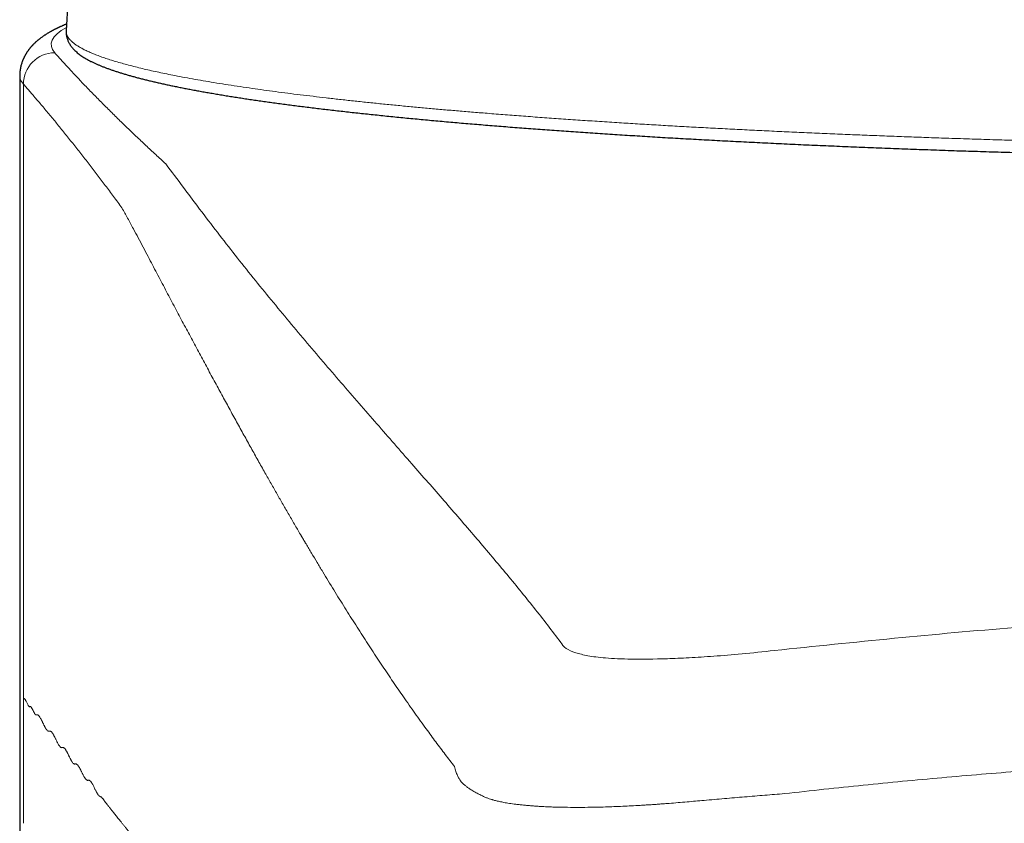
# Model space of a CAD drawing. Header units: millimetres. Extents: x 8 to 532, y 12 to 403.
# Tile 21 of 45: x 256 to 272, y 353 to 366. Entities that reach past the tile are written whole.
import ezdxf

# ---------------------------------------------------------------- set-up
doc = ezdxf.new("R2010")
doc.units = ezdxf.units.MM

msp = doc.modelspace()

# ---------------------------------------------------------------- linework, layer by layer
at = {"color": 7, "linetype": 'Continuous', "lineweight": 30}
for p, q in [((257.233, 365.916), (257.233, 365.916)), ((256.493, 365.201), (256.493, 267.059)), ((256.499, 365.2), (256.499, 365.201))]:
    msp.add_line(p, q, dxfattribs=at)
at = {"color": 8, "linetype": 'Continuous', "lineweight": 0}
for p in [(256.553, 365.065), (256.553, 353.297)]:
    msp.add_line(p, (256.553, 355.283), dxfattribs=at)
at = {"color": 7, "linetype": 'Continuous', "lineweight": 30}
msp.add_arc((280, 364.687), 22.8, 173.1439, 176.9088, dxfattribs=at)
at = {"color": 8, "linetype": 'Continuous', "lineweight": 0}
msp.add_arc((257.055, 365.064), 0.502, 90.3682, 179.9477, dxfattribs=at)
msp.add_ellipse((280, 365.699), major_axis=(23.007, 0), ratio=0.080972, start_param=2.996115, end_param=3.213189, dxfattribs=at)
at = {"color": 7, "linetype": 'Continuous', "lineweight": 30}
for points, knots in [([(257.24, 366.024), (257.237, 366.023), (257.229, 366.02), (257.218, 366.015), (257.208, 366.011), (257.198, 366.007), (257.188, 366.003), (257.179, 365.999), (257.167, 365.993), (257.152, 365.987), (257.139, 365.981), (257.129, 365.976), (257.122, 365.973), (257.115, 365.97), (257.107, 365.966), (257.098, 365.961), (257.089, 365.957), (257.081, 365.953), (257.073, 365.949), (257.065, 365.945), (257.055, 365.94), (257.044, 365.935), (257.034, 365.93), (257.025, 365.925), (257.016, 365.92), (257.006, 365.915), (256.997, 365.909), (256.986, 365.903), (256.973, 365.896), (256.96, 365.889), (256.946, 365.88), (256.932, 365.872), (256.918, 365.863), (256.904, 365.854), (256.887, 365.843), (256.869, 365.831), (256.849, 365.817), (256.83, 365.803), (256.814, 365.791), (256.802, 365.782), (256.792, 365.773), (256.781, 365.765), (256.77, 365.755), (256.758, 365.745), (256.747, 365.735), (256.737, 365.726), (256.728, 365.717), (256.719, 365.708), (256.71, 365.7), (256.703, 365.692), (256.696, 365.685), (256.69, 365.678), (256.684, 365.672), (256.678, 365.666), (256.672, 365.658), (256.664, 365.649), (256.656, 365.64), (256.649, 365.63), (256.642, 365.622), (256.637, 365.616), (256.633, 365.61), (256.63, 365.606), (256.627, 365.601), (256.623, 365.597), (256.62, 365.592), (256.616, 365.586), (256.611, 365.579), (256.606, 365.571), (256.601, 365.563), (256.596, 365.556), (256.592, 365.549), (256.589, 365.544), (256.586, 365.539), (256.583, 365.534), (256.58, 365.527), (256.576, 365.52), (256.572, 365.512), (256.568, 365.505), (256.564, 365.498), (256.561, 365.493), (256.559, 365.487), (256.556, 365.481), (256.553, 365.474), (256.549, 365.465), (256.544, 365.455), (256.539, 365.442), (256.534, 365.428), (256.529, 365.413), (256.524, 365.398), (256.519, 365.383), (256.515, 365.368), (256.512, 365.357), (256.51, 365.348), (256.509, 365.342), (256.507, 365.336), (256.506, 365.33), (256.505, 365.325), (256.504, 365.319), (256.503, 365.313), (256.502, 365.305), (256.5, 365.295), (256.498, 365.284), (256.497, 365.271), (256.495, 365.255), (256.494, 365.238), (256.493, 365.22), (256.493, 365.207), (256.493, 365.2)], [0, 0, 0, 0, 0.009634, 0.0211, 0.03125, 0.040374, 0.049546, 0.058867, 0.068337, 0.085362, 0.102239, 0.108707, 0.115178, 0.122524, 0.130957, 0.140636, 0.150158, 0.158794, 0.166542, 0.173404, 0.185769, 0.198031, 0.20698, 0.216916, 0.227732, 0.237816, 0.246773, 0.25951, 0.273423, 0.288345, 0.303714, 0.319486, 0.335606, 0.352017, 0.368433, 0.393134, 0.416573, 0.438848, 0.46023, 0.472013, 0.484122, 0.497099, 0.511144, 0.525586, 0.540184, 0.551684, 0.563189, 0.574667, 0.585394, 0.595066, 0.603897, 0.611159, 0.61815, 0.625638, 0.634233, 0.643935, 0.654829, 0.666841, 0.674442, 0.680947, 0.686357, 0.6907, 0.694945, 0.699572, 0.70458, 0.709969, 0.716431, 0.723747, 0.731756, 0.73896, 0.744993, 0.749854, 0.753617, 0.758069, 0.763449, 0.769759, 0.776836, 0.78324, 0.788628, 0.793202, 0.797727, 0.802276, 0.80827, 0.814742, 0.822417, 0.832328, 0.843338, 0.854546, 0.865916, 0.87707, 0.887322, 0.896658, 0.901013, 0.905227, 0.9093, 0.913233, 0.917026, 0.920678, 0.924948, 0.930007, 0.936304, 0.943838, 0.952608, 0.962611, 0.973845, 0.986309, 1, 1, 1, 1]), ([(257.233, 365.916), (257.232, 365.912), (257.232, 365.899), (257.232, 365.878), (257.234, 365.853), (257.238, 365.829), (257.244, 365.805), (257.252, 365.781), (257.261, 365.757), (257.271, 365.734), (257.283, 365.712), (257.297, 365.689), (257.313, 365.667), (257.331, 365.645), (257.35, 365.623), (257.372, 365.601), (257.396, 365.579), (257.423, 365.556), (257.451, 365.534), (257.483, 365.513), (257.516, 365.491), (257.551, 365.47), (257.588, 365.45), (257.627, 365.43), (257.667, 365.41), (257.708, 365.391), (257.751, 365.372), (257.795, 365.354), (257.841, 365.336), (257.889, 365.318), (257.938, 365.3), (257.988, 365.283), (258.04, 365.266), (258.093, 365.249), (258.148, 365.232), (258.205, 365.215), (258.263, 365.198), (258.323, 365.182), (258.384, 365.166), (258.447, 365.149), (258.511, 365.133), (258.577, 365.117), (258.645, 365.101), (258.714, 365.085), (258.785, 365.07), (258.857, 365.054), (258.931, 365.038), (259.007, 365.023), (259.084, 365.007), (259.163, 364.992), (259.243, 364.977), (259.325, 364.962), (259.409, 364.947), (259.494, 364.932), (259.581, 364.917), (259.669, 364.902), (259.759, 364.887), (259.85, 364.872), (259.943, 364.858), (260.038, 364.843), (260.134, 364.828), (260.232, 364.814), (260.331, 364.8), (260.431, 364.785), (260.534, 364.771), (260.637, 364.757), (260.743, 364.743), (260.849, 364.729), (260.958, 364.715), (261.067, 364.702), (261.178, 364.688), (261.291, 364.674), (261.405, 364.661), (261.521, 364.647), (261.638, 364.634), (261.756, 364.621), (261.876, 364.608), (261.997, 364.595), (262.12, 364.582), (262.244, 364.569), (262.369, 364.556), (262.496, 364.543), (262.624, 364.531), (262.754, 364.518), (262.885, 364.506), (263.017, 364.493), (263.151, 364.481), (263.286, 364.469), (263.422, 364.457), (263.56, 364.445), (263.698, 364.433), (263.838, 364.422), (263.98, 364.41), (264.122, 364.399), (264.266, 364.387), (264.411, 364.376), (264.558, 364.365), (264.705, 364.354), (264.854, 364.343), (265.004, 364.332), (265.155, 364.321), (265.307, 364.31), (265.461, 364.3), (265.616, 364.289), (265.771, 364.279), (265.928, 364.269), (266.086, 364.259), (266.245, 364.249), (266.405, 364.239), (266.566, 364.229), (266.729, 364.219), (266.892, 364.21), (267.056, 364.201), (267.222, 364.191), (267.388, 364.182), (267.555, 364.173), (267.724, 364.164), (267.893, 364.155), (268.063, 364.147), (268.234, 364.138), (268.406, 364.13), (268.579, 364.121), (268.753, 364.113), (268.928, 364.105), (269.104, 364.097), (269.28, 364.09), (269.458, 364.082), (269.636, 364.074), (269.815, 364.067), (269.995, 364.06), (270.175, 364.053), (270.357, 364.045), (270.539, 364.039), (270.722, 364.032), (270.906, 364.025), (271.09, 364.019), (271.275, 364.012), (271.461, 364.006), (271.647, 364), (271.834, 363.994), (272.022, 363.988), (272.21, 363.983), (272.399, 363.977), (272.589, 363.972), (272.779, 363.966), (272.97, 363.961), (273.161, 363.956), (273.353, 363.951), (273.545, 363.947), (273.738, 363.942), (273.931, 363.938), (274.125, 363.933), (274.319, 363.929), (274.514, 363.925), (274.709, 363.921), (274.905, 363.918), (275.101, 363.914), (275.297, 363.911), (275.494, 363.907), (275.691, 363.904), (275.888, 363.901), (276.086, 363.898), (276.284, 363.895), (276.482, 363.893), (276.681, 363.89), (276.88, 363.888), (277.079, 363.886), (277.278, 363.884), (277.478, 363.882), (277.678, 363.88), (277.878, 363.879), (278.078, 363.877), (278.278, 363.876), (278.479, 363.875), (278.679, 363.874), (278.88, 363.873), (279.08, 363.872), (279.281, 363.871), (279.482, 363.871), (279.683, 363.871), (279.884, 363.87), (280.085, 363.87), (280.286, 363.871), (280.487, 363.871), (280.688, 363.871), (280.888, 363.872), (281.089, 363.873), (281.29, 363.873), (281.49, 363.874), (281.691, 363.876), (281.891, 363.877), (282.091, 363.878), (282.291, 363.88), (282.491, 363.882), (282.691, 363.883), (282.89, 363.885), (283.089, 363.888), (283.288, 363.89), (283.487, 363.892), (283.685, 363.895), (283.883, 363.898), (284.081, 363.901), (284.279, 363.904), (284.476, 363.907), (284.673, 363.91), (284.869, 363.913), (285.065, 363.917), (285.261, 363.921), (285.456, 363.925), (285.651, 363.929), (285.845, 363.933), (286.039, 363.937), (286.232, 363.941), (286.425, 363.946), (286.618, 363.951), (286.809, 363.956), (287.001, 363.961), (287.192, 363.966), (287.382, 363.971), (287.571, 363.976), (287.76, 363.982), (287.949, 363.987), (288.137, 363.993), (288.324, 363.999), (288.51, 364.005), (288.696, 364.011), (288.881, 364.018), (289.066, 364.024), (289.25, 364.031), (289.433, 364.038), (289.615, 364.044), (289.796, 364.051), (289.977, 364.059), (290.157, 364.066), (290.336, 364.073), (290.515, 364.081), (290.692, 364.088), (290.869, 364.096), (291.045, 364.104), (291.22, 364.112), (291.394, 364.12), (291.567, 364.128), (291.739, 364.137), (291.91, 364.145), (292.081, 364.154), (292.25, 364.163), (292.419, 364.172), (292.586, 364.181), (292.753, 364.19), (292.918, 364.199), (293.083, 364.208), (293.246, 364.218), (293.408, 364.228), (293.57, 364.237), (293.73, 364.247), (293.889, 364.257), (294.047, 364.267), (294.204, 364.277), (294.36, 364.288), (294.515, 364.298), (294.669, 364.309), (294.821, 364.319), (294.972, 364.33), (295.123, 364.341), (295.271, 364.352), (295.419, 364.363), (295.566, 364.374), (295.711, 364.385), (295.855, 364.397), (295.998, 364.408), (296.139, 364.42), (296.28, 364.432), (296.419, 364.443), (296.556, 364.455), (296.693, 364.467), (296.828, 364.479), (296.962, 364.492), (297.094, 364.504), (297.225, 364.516), (297.355, 364.529), (297.484, 364.541), (297.611, 364.554), (297.736, 364.567), (297.861, 364.58), (297.983, 364.593), (298.105, 364.606), (298.225, 364.619), (298.344, 364.632), (298.461, 364.645), (298.577, 364.659), (298.691, 364.672), (298.804, 364.686), (298.915, 364.699), (299.025, 364.713), (299.133, 364.727), (299.24, 364.741), (299.346, 364.755), (299.45, 364.769), (299.552, 364.783), (299.653, 364.797), (299.752, 364.812), (299.85, 364.826), (299.946, 364.841), (300.041, 364.855), (300.134, 364.87), (300.226, 364.884), (300.316, 364.899), (300.404, 364.914), (300.491, 364.929), (300.577, 364.944), (300.66, 364.959), (300.743, 364.974), (300.823, 364.99), (300.902, 365.005), (300.98, 365.02), (301.055, 365.036), (301.13, 365.051), (301.202, 365.067), (301.273, 365.083), (301.343, 365.098), (301.41, 365.114), (301.477, 365.13), (301.541, 365.146), (301.604, 365.162), (301.665, 365.179), (301.725, 365.195), (301.783, 365.212), (301.84, 365.228), (301.895, 365.245), (301.948, 365.262), (302, 365.279), (302.051, 365.296), (302.099, 365.313), (302.147, 365.331), (302.192, 365.349), (302.237, 365.367), (302.28, 365.385), (302.321, 365.404), (302.361, 365.423), (302.399, 365.443), (302.436, 365.463), (302.472, 365.484), (302.506, 365.505), (302.539, 365.527), (302.57, 365.55), (302.598, 365.574), (302.625, 365.598), (302.648, 365.621), (302.669, 365.644), (302.686, 365.666), (302.702, 365.689), (302.717, 365.712), (302.73, 365.737), (302.741, 365.762), (302.751, 365.787), (302.758, 365.812), (302.763, 365.837), (302.767, 365.862), (302.768, 365.887), (302.768, 365.905), (302.768, 365.915), (302.768, 365.916)], [0, 0, 0, 0, 0.000985, 0.002852, 0.004718, 0.00659, 0.008478, 0.010394, 0.012348, 0.014353, 0.016421, 0.018566, 0.020804, 0.023147, 0.025609, 0.028201, 0.030926, 0.03378, 0.036745, 0.039794, 0.042896, 0.046021, 0.049145, 0.052253, 0.05534, 0.058404, 0.061445, 0.064465, 0.067466, 0.07045, 0.073418, 0.076372, 0.079314, 0.082245, 0.085166, 0.088078, 0.090983, 0.093881, 0.096772, 0.099658, 0.102539, 0.105415, 0.108288, 0.111156, 0.114021, 0.116883, 0.119742, 0.122599, 0.125453, 0.128306, 0.131156, 0.134004, 0.136851, 0.139696, 0.142539, 0.145382, 0.148223, 0.151063, 0.153902, 0.15674, 0.159577, 0.162413, 0.165248, 0.168082, 0.170916, 0.173749, 0.176582, 0.179414, 0.182245, 0.185076, 0.187906, 0.190736, 0.193566, 0.196395, 0.199223, 0.202052, 0.20488, 0.207707, 0.210535, 0.213362, 0.216188, 0.219015, 0.221841, 0.224667, 0.227493, 0.230318, 0.233143, 0.235968, 0.238793, 0.241618, 0.244443, 0.247267, 0.250091, 0.252915, 0.255739, 0.258563, 0.261387, 0.26421, 0.267033, 0.269857, 0.27268, 0.275503, 0.278326, 0.281149, 0.283971, 0.286794, 0.289617, 0.292439, 0.295261, 0.298084, 0.300906, 0.303728, 0.30655, 0.309372, 0.312194, 0.315016, 0.317838, 0.32066, 0.323481, 0.326303, 0.329125, 0.331946, 0.334768, 0.337589, 0.340411, 0.343232, 0.346053, 0.348875, 0.351696, 0.354517, 0.357338, 0.360159, 0.362981, 0.365802, 0.368623, 0.371444, 0.374265, 0.377086, 0.379907, 0.382727, 0.385548, 0.388369, 0.39119, 0.394011, 0.396832, 0.399652, 0.402473, 0.405294, 0.408114, 0.410935, 0.413756, 0.416576, 0.419397, 0.422218, 0.425038, 0.427859, 0.430679, 0.4335, 0.43632, 0.439141, 0.441961, 0.444782, 0.447602, 0.450423, 0.453243, 0.456064, 0.458884, 0.461705, 0.464525, 0.467346, 0.470166, 0.472987, 0.475807, 0.478627, 0.481448, 0.484268, 0.487089, 0.489909, 0.492729, 0.49555, 0.49837, 0.501191, 0.504011, 0.506832, 0.509652, 0.512472, 0.515293, 0.518113, 0.520934, 0.523754, 0.526574, 0.529395, 0.532215, 0.535036, 0.537856, 0.540677, 0.543497, 0.546317, 0.549138, 0.551958, 0.554779, 0.557599, 0.56042, 0.56324, 0.566061, 0.568881, 0.571702, 0.574523, 0.577343, 0.580164, 0.582984, 0.585805, 0.588626, 0.591446, 0.594267, 0.597088, 0.599908, 0.602729, 0.60555, 0.60837, 0.611191, 0.614012, 0.616833, 0.619654, 0.622475, 0.625296, 0.628116, 0.630937, 0.633758, 0.636579, 0.6394, 0.642222, 0.645043, 0.647864, 0.650685, 0.653506, 0.656328, 0.659149, 0.66197, 0.664792, 0.667613, 0.670434, 0.673256, 0.676078, 0.678899, 0.681721, 0.684543, 0.687364, 0.690186, 0.693008, 0.69583, 0.698652, 0.701474, 0.704296, 0.707119, 0.709941, 0.712763, 0.715586, 0.718409, 0.721231, 0.724054, 0.726877, 0.7297, 0.732523, 0.735346, 0.738169, 0.740993, 0.743816, 0.74664, 0.749464, 0.752288, 0.755112, 0.757936, 0.76076, 0.763585, 0.76641, 0.769235, 0.77206, 0.774885, 0.777711, 0.780536, 0.783362, 0.786189, 0.789015, 0.791842, 0.794669, 0.797496, 0.800324, 0.803152, 0.80598, 0.808809, 0.811638, 0.814467, 0.817297, 0.820128, 0.822958, 0.82579, 0.828622, 0.831454, 0.834287, 0.837121, 0.839956, 0.842791, 0.845627, 0.848464, 0.851302, 0.854141, 0.856981, 0.859822, 0.862664, 0.865508, 0.868353, 0.871199, 0.874048, 0.876898, 0.87975, 0.882604, 0.88546, 0.888319, 0.891181, 0.894046, 0.896914, 0.899786, 0.902662, 0.905542, 0.908428, 0.911318, 0.914215, 0.917119, 0.92003, 0.92295, 0.925879, 0.928819, 0.93177, 0.934736, 0.937716, 0.940713, 0.943729, 0.946765, 0.949823, 0.952904, 0.956007, 0.959128, 0.962259, 0.965374, 0.968445, 0.971437, 0.974313, 0.976764, 0.979094, 0.981313, 0.983665, 0.985905, 0.988046, 0.990105, 0.992099, 0.994043, 0.99595, 0.997832, 0.999701, 1, 1, 1, 1])]:
    msp.add_open_spline(points, degree=3, knots=knots, dxfattribs=at)
at = {"color": 8, "linetype": 'Continuous', "lineweight": 0}
for points, knots in [([(257.233, 365.916), (257.233, 365.914), (257.231, 365.9), (257.235, 365.876), (257.245, 365.843), (257.263, 365.811), (257.287, 365.779), (257.319, 365.746), (257.358, 365.714), (257.402, 365.683), (257.452, 365.652), (257.506, 365.623), (257.565, 365.594), (257.631, 365.564), (257.702, 365.535), (257.78, 365.506), (257.863, 365.477), (257.951, 365.448), (258.046, 365.42), (258.146, 365.391), (258.252, 365.363), (258.361, 365.335), (258.474, 365.308), (258.589, 365.281), (258.709, 365.255), (258.834, 365.229), (258.971, 365.201), (259.121, 365.173), (259.284, 365.143), (259.453, 365.114), (259.629, 365.085), (259.811, 365.056), (259.999, 365.027), (260.188, 365), (260.378, 364.973), (260.566, 364.948), (260.76, 364.922), (260.959, 364.897), (261.163, 364.873), (261.372, 364.848), (261.585, 364.824), (261.804, 364.8), (262.027, 364.776), (262.254, 364.753), (262.487, 364.73), (262.719, 364.708), (262.951, 364.686), (263.183, 364.665), (263.418, 364.645), (263.657, 364.625), (263.913, 364.604), (264.186, 364.582), (264.476, 364.56), (264.772, 364.538), (265.072, 364.516), (265.377, 364.495), (265.686, 364.475), (265.991, 364.455), (266.291, 364.436), (266.586, 364.419), (266.884, 364.401), (267.186, 364.384), (267.491, 364.368), (267.8, 364.352), (268.111, 364.336), (268.426, 364.321), (268.744, 364.306), (269.064, 364.291), (269.388, 364.277), (269.708, 364.264), (270.024, 364.251), (270.337, 364.239), (270.651, 364.227), (270.968, 364.216), (271.303, 364.204), (271.658, 364.193), (272.032, 364.181), (272.409, 364.17), (272.787, 364.16), (273.168, 364.15), (273.552, 364.14), (273.926, 364.131), (274.291, 364.124), (274.648, 364.116), (275.005, 364.11), (275.364, 364.103), (275.724, 364.097), (276.085, 364.092), (276.448, 364.087), (276.811, 364.083), (277.175, 364.079), (277.539, 364.075), (277.905, 364.073), (278.264, 364.07), (278.616, 364.068), (278.962, 364.067), (279.308, 364.066), (279.654, 364.065), (279.885, 364.065), (280, 364.065)], [0, 0, 0, 0, 0.002749, 0.013918, 0.025087, 0.036256, 0.047426, 0.058595, 0.069764, 0.080933, 0.091172, 0.10141, 0.111649, 0.121887, 0.132125, 0.142364, 0.152602, 0.162841, 0.173079, 0.183318, 0.193556, 0.203795, 0.213448, 0.223101, 0.232755, 0.242408, 0.252062, 0.263231, 0.2744, 0.285569, 0.296738, 0.307908, 0.319077, 0.330246, 0.340484, 0.350723, 0.360961, 0.3712, 0.381438, 0.391677, 0.401915, 0.412154, 0.422392, 0.432631, 0.442869, 0.453107, 0.462761, 0.472414, 0.482068, 0.491721, 0.501374, 0.512544, 0.523713, 0.534882, 0.546051, 0.55722, 0.56839, 0.579559, 0.589797, 0.600036, 0.610274, 0.620513, 0.630751, 0.640989, 0.651228, 0.661466, 0.671705, 0.681943, 0.692182, 0.70242, 0.712074, 0.721727, 0.73138, 0.741034, 0.750687, 0.761856, 0.773026, 0.784195, 0.795364, 0.806533, 0.817702, 0.828872, 0.83911, 0.849348, 0.859587, 0.869825, 0.880064, 0.890302, 0.900541, 0.910779, 0.921018, 0.931256, 0.941495, 0.951733, 0.961386, 0.97104, 0.980693, 0.990347, 1, 1, 1, 1]), ([(257.051, 365.566), (257.07, 365.545), (257.108, 365.503), (257.165, 365.439), (257.224, 365.374), (257.283, 365.31), (257.344, 365.244), (257.406, 365.178), (257.468, 365.112), (257.533, 365.044), (257.6, 364.975), (257.669, 364.904), (257.74, 364.832), (257.811, 364.76), (257.883, 364.687), (257.957, 364.614), (258.032, 364.54), (258.108, 364.466), (258.185, 364.391), (258.263, 364.316), (258.343, 364.24), (258.422, 364.165), (258.5, 364.091), (258.579, 364.018), (258.658, 363.944), (258.738, 363.87), (258.792, 363.82), (258.819, 363.796)], [0, 0, 0, 0, 0.035762, 0.071805, 0.108128, 0.144732, 0.181616, 0.21878, 0.256225, 0.29395, 0.333773, 0.373903, 0.414341, 0.455088, 0.496142, 0.537504, 0.579174, 0.621152, 0.663438, 0.706033, 0.748935, 0.792145, 0.833168, 0.874465, 0.916036, 0.957881, 1, 1, 1, 1]), ([(256.553, 365.065), (256.529, 365.094), (256.494, 365.14), (256.498, 365.185), (256.499, 365.2)], [0, 0, 0, 0, 0.6621656, 1, 1, 1, 1]), ([(258.12, 363.097), (258.098, 363.127), (258.054, 363.188), (257.987, 363.277), (257.921, 363.366), (257.856, 363.453), (257.791, 363.539), (257.726, 363.624), (257.662, 363.708), (257.597, 363.792), (257.532, 363.877), (257.466, 363.961), (257.401, 364.044), (257.336, 364.126), (257.272, 364.207), (257.208, 364.287), (257.144, 364.365), (257.081, 364.443), (257.019, 364.519), (256.957, 364.593), (256.895, 364.667), (256.835, 364.738), (256.777, 364.807), (256.72, 364.873), (256.664, 364.938), (256.608, 365.002), (256.571, 365.044), (256.553, 365.065)], [0, 0, 0, 0, 0.042603, 0.084929, 0.126976, 0.168746, 0.210238, 0.251453, 0.292389, 0.333048, 0.375345, 0.417338, 0.459025, 0.500408, 0.541486, 0.582259, 0.622728, 0.662892, 0.702751, 0.742306, 0.781556, 0.820502, 0.856943, 0.893113, 0.929013, 0.964642, 1, 1, 1, 1]), ([(258.817, 363.796), (258.911, 363.672), (259.08, 363.451), (259.248, 363.224), (259.322, 363.124)], [0, 0, 0, 0, 0.5600111, 1, 1, 1, 1]), ([(258.536, 362.323), (258.51, 362.372), (258.458, 362.471), (258.38, 362.618), (258.298, 362.772), (258.211, 362.932), (258.151, 363.042), (258.12, 363.098)], [0, 0, 0, 0, 0.1882138, 0.3757171, 0.5625103, 0.781748, 1, 1, 1, 1]), ([(259.322, 363.124), (259.51, 362.877), (259.886, 362.384), (260.46, 361.673), (261.036, 360.981), (261.611, 360.31), (262.18, 359.656), (262.727, 359.031), (263.251, 358.432), (263.748, 357.857), (264.226, 357.29), (264.684, 356.731), (264.967, 356.362), (265.109, 356.178)], [0, 0, 0, 0, 0.09333, 0.186662, 0.279995, 0.37333, 0.466664, 0.559992, 0.647972, 0.735949, 0.823937, 0.911949, 1, 1, 1, 1]), ([(263.417, 354.199), (263.392, 354.231), (263.342, 354.295), (263.268, 354.392), (263.193, 354.491), (263.117, 354.592), (263.042, 354.694), (262.961, 354.805), (262.875, 354.923), (262.784, 355.05), (262.693, 355.18), (262.604, 355.307), (262.518, 355.431), (262.435, 355.553), (262.352, 355.676), (262.268, 355.801), (262.184, 355.928), (262.099, 356.057), (262.014, 356.188), (261.928, 356.321), (261.842, 356.455), (261.756, 356.592), (261.669, 356.73), (261.581, 356.87), (261.494, 357.012), (261.405, 357.156), (261.317, 357.302), (261.228, 357.449), (261.139, 357.597), (261.078, 357.7), (261.044, 357.758), (261.036, 357.771), (261.029, 357.783), (261.022, 357.795), (261.014, 357.808), (261.008, 357.819), (261.001, 357.83), (260.996, 357.839), (260.991, 357.847), (260.986, 357.856), (260.981, 357.864), (260.977, 357.871), (260.959, 357.902), (260.926, 357.958), (260.878, 358.04), (260.83, 358.123), (260.781, 358.208), (260.732, 358.291), (260.685, 358.374), (260.638, 358.456), (260.59, 358.538), (260.543, 358.622), (260.495, 358.707), (260.446, 358.793), (260.395, 358.882), (260.342, 358.976), (260.287, 359.074), (260.232, 359.174), (260.176, 359.274), (260.119, 359.376), (260.062, 359.48), (260.004, 359.584), (259.946, 359.69), (259.887, 359.797), (259.828, 359.905), (259.769, 360.013), (259.709, 360.122), (259.65, 360.232), (259.589, 360.344), (259.527, 360.458), (259.465, 360.574), (259.401, 360.691), (259.338, 360.809), (259.274, 360.928), (259.21, 361.048), (259.146, 361.168), (259.081, 361.289), (259.016, 361.413), (258.949, 361.538), (258.882, 361.666), (258.814, 361.794), (258.745, 361.925), (258.676, 362.056), (258.606, 362.189), (258.559, 362.278), (258.536, 362.323)], [0, 0, 0, 0, 0.015198, 0.030476, 0.045836, 0.061276, 0.076796, 0.092398, 0.110889, 0.129493, 0.148209, 0.167037, 0.183943, 0.200939, 0.218024, 0.235198, 0.252463, 0.269817, 0.287261, 0.304794, 0.322417, 0.34013, 0.357933, 0.375825, 0.393808, 0.41188, 0.430042, 0.448293, 0.46637, 0.484534, 0.48603, 0.487526, 0.489023, 0.490521, 0.492024, 0.4936, 0.49469, 0.495777, 0.496841, 0.497859, 0.498811, 0.499674, 0.500448, 0.510047, 0.519892, 0.529844, 0.539903, 0.550069, 0.559575, 0.569172, 0.578861, 0.588642, 0.598514, 0.608478, 0.618534, 0.629701, 0.64098, 0.652369, 0.663869, 0.675481, 0.687203, 0.699036, 0.71098, 0.723036, 0.735202, 0.747259, 0.759423, 0.771695, 0.784073, 0.796786, 0.809611, 0.822546, 0.835593, 0.84875, 0.861781, 0.874918, 0.888163, 0.901515, 0.91525, 0.929096, 0.943054, 0.957123, 0.971304, 0.985596, 1, 1, 1, 1]), ([(268.506, 356.048), (269.782, 356.18), (272.324, 356.444), (276.163, 356.657), (280, 356.733), (283.837, 356.657), (287.676, 356.444), (290.218, 356.18), (291.494, 356.048)], [0, 0, 0, 0, 0.167672, 0.334139, 0.5, 0.665861, 0.832328, 1, 1, 1, 1]), ([(265.109, 356.178), (265.129, 356.144), (265.167, 356.082), (265.329, 356.014), (265.529, 355.962), (265.813, 355.925), (266.223, 355.907), (266.689, 355.912), (267.146, 355.932), (267.54, 355.956), (267.991, 355.992), (268.332, 356.029), (268.506, 356.048)], [0, 0, 0, 0, 0.144993, 0.266455, 0.370062, 0.480009, 0.600313, 0.727822, 0.793582, 0.860361, 0.928564, 1, 1, 1, 1]), ([(259.851, 351.114), (259.543, 351.503), (259.1, 352.064), (258.639, 352.647), (258.476, 352.853), (258.448, 352.888), (258.437, 352.902), (258.432, 352.908), (258.427, 352.915), (258.422, 352.922), (258.416, 352.928), (258.399, 352.951), (258.369, 352.988), (258.328, 353.039), (258.291, 353.087), (258.256, 353.131), (258.224, 353.171), (258.193, 353.21), (258.163, 353.248), (258.135, 353.283), (258.108, 353.317), (258.082, 353.349), (258.058, 353.38), (258.035, 353.408), (258.014, 353.435), (257.993, 353.461), (257.974, 353.485), (257.956, 353.507), (257.939, 353.528), (257.924, 353.548), (257.913, 353.561), (257.906, 353.569), (257.903, 353.573), (257.9, 353.577), (257.897, 353.581), (257.894, 353.584), (257.89, 353.59), (257.884, 353.596), (257.877, 353.606), (257.868, 353.617), (257.859, 353.628), (257.852, 353.638), (257.846, 353.646), (257.841, 353.652), (257.839, 353.655), (257.838, 353.657), (257.837, 353.659), (257.835, 353.664), (257.832, 353.67), (257.829, 353.676), (257.825, 353.683), (257.819, 353.689), (257.813, 353.686), (257.805, 353.699), (257.797, 353.712), (257.791, 353.722), (257.782, 353.717), (257.771, 353.721), (257.756, 353.732), (257.745, 353.745), (257.739, 353.754), (257.736, 353.758), (257.734, 353.762), (257.732, 353.765), (257.73, 353.768), (257.727, 353.774), (257.722, 353.782), (257.716, 353.794), (257.709, 353.807), (257.701, 353.824), (257.69, 353.844), (257.678, 353.868), (257.666, 353.892), (257.655, 353.913), (257.646, 353.93), (257.637, 353.945), (257.628, 353.957), (257.62, 353.966), (257.614, 353.973), (257.608, 353.977), (257.602, 353.98), (257.597, 353.982), (257.592, 353.983), (257.587, 353.983), (257.58, 353.98), (257.57, 353.979), (257.56, 353.985), (257.551, 353.992), (257.544, 354), (257.536, 354.009), (257.529, 354.021), (257.52, 354.034), (257.512, 354.05), (257.504, 354.065), (257.495, 354.081), (257.487, 354.097), (257.479, 354.114), (257.472, 354.129), (257.465, 354.143), (257.459, 354.155), (257.453, 354.166), (257.447, 354.178), (257.44, 354.191), (257.429, 354.208), (257.418, 354.223), (257.405, 354.236), (257.393, 354.243), (257.382, 354.244), (257.37, 354.239), (257.359, 354.242), (257.347, 354.25), (257.337, 354.26), (257.331, 354.268), (257.328, 354.272), (257.325, 354.277), (257.322, 354.282), (257.32, 354.285), (257.318, 354.288), (257.316, 354.292), (257.313, 354.298), (257.308, 354.307), (257.302, 354.318), (257.295, 354.332), (257.288, 354.346), (257.28, 354.361), (257.273, 354.375), (257.266, 354.39), (257.259, 354.405), (257.252, 354.418), (257.246, 354.429), (257.241, 354.439), (257.233, 354.452), (257.225, 354.466), (257.215, 354.48), (257.206, 354.491), (257.197, 354.499), (257.188, 354.503), (257.179, 354.505), (257.17, 354.502), (257.161, 354.5), (257.151, 354.503), (257.143, 354.509), (257.134, 354.517), (257.126, 354.528), (257.117, 354.541), (257.107, 354.556), (257.098, 354.573), (257.09, 354.589), (257.081, 354.606), (257.072, 354.624), (257.063, 354.643), (257.055, 354.659), (257.048, 354.674), (257.041, 354.686), (257.036, 354.696), (257.032, 354.705), (257.029, 354.711), (257.027, 354.714), (257.025, 354.716), (257.024, 354.718), (257.023, 354.72), (257.021, 354.723), (257.015, 354.733), (257.005, 354.746), (256.993, 354.758), (256.982, 354.764), (256.972, 354.766), (256.962, 354.761), (256.951, 354.761), (256.938, 354.768), (256.923, 354.783), (256.912, 354.798), (256.906, 354.808), (256.905, 354.81), (256.905, 354.811), (256.904, 354.812), (256.903, 354.814), (256.901, 354.817), (256.899, 354.821), (256.895, 354.829), (256.889, 354.84), (256.883, 354.853), (256.876, 354.867), (256.869, 354.881), (256.861, 354.896), (256.853, 354.912), (256.846, 354.927), (256.837, 354.946), (256.825, 354.967), (256.815, 354.985), (256.806, 354.997), (256.801, 355.005), (256.795, 355.011), (256.79, 355.016), (256.784, 355.021), (256.778, 355.024), (256.771, 355.026), (256.763, 355.026), (256.756, 355.022), (256.75, 355.023), (256.746, 355.026), (256.743, 355.028), (256.741, 355.03), (256.738, 355.033), (256.736, 355.036), (256.733, 355.04), (256.731, 355.044), (256.729, 355.047), (256.727, 355.051), (256.724, 355.057), (256.72, 355.065), (256.715, 355.074), (256.709, 355.086), (256.703, 355.098), (256.697, 355.11), (256.691, 355.122), (256.685, 355.132), (256.679, 355.142), (256.673, 355.149), (256.668, 355.154), (256.662, 355.156), (256.655, 355.154), (256.649, 355.152), (256.641, 355.157), (256.633, 355.166), (256.625, 355.179), (256.615, 355.198), (256.605, 355.219), (256.595, 355.238), (256.588, 355.253), (256.582, 355.265), (256.575, 355.275), (256.567, 355.283), (256.56, 355.287), (256.555, 355.285), (256.553, 355.284)], [0, 0, 0, 0, 0.2797106, 0.4027832, 0.4197653, 0.4272374, 0.4282756, 0.4299179, 0.4315527, 0.4331801, 0.4348, 0.4364125, 0.4492246, 0.4615451, 0.473374, 0.4835201, 0.4932744, 0.5026367, 0.5116071, 0.5201856, 0.5283722, 0.5360877, 0.5434194, 0.5503673, 0.5569315, 0.5631119, 0.5689085, 0.5743214, 0.5794794, 0.5842328, 0.5885818, 0.5892428, 0.5902406, 0.5912144, 0.5921643, 0.5930903, 0.5939924, 0.5960243, 0.5979233, 0.6009841, 0.6036215, 0.605994, 0.6078727, 0.6092576, 0.6097393, 0.6101112, 0.6103734, 0.6107083, 0.6116908, 0.6127868, 0.6138831, 0.615436, 0.617549, 0.6198519, 0.6226764, 0.6243792, 0.6259396, 0.6302908, 0.6349971, 0.6394376, 0.6401612, 0.6408917, 0.6416293, 0.642374, 0.6426615, 0.6436807, 0.6450782, 0.6468539, 0.649008, 0.6515403, 0.6544511, 0.6584962, 0.6623041, 0.6654448, 0.6683952, 0.6711556, 0.6737265, 0.6761081, 0.6783013, 0.6799138, 0.6815296, 0.6831117, 0.6846605, 0.6861763, 0.6876631, 0.6912597, 0.6950359, 0.6972065, 0.699251, 0.7014473, 0.703796, 0.7062973, 0.7089516, 0.7117589, 0.7137779, 0.7164167, 0.7189285, 0.7212317, 0.7233262, 0.725212, 0.7268892, 0.7283577, 0.7309192, 0.7334336, 0.7375566, 0.7414466, 0.7451067, 0.7485406, 0.7518383, 0.7553273, 0.7589881, 0.762873, 0.7637762, 0.7646909, 0.7656171, 0.7665548, 0.7675041, 0.7678288, 0.7681824, 0.7693022, 0.7707591, 0.7725533, 0.7746846, 0.7771531, 0.7791437, 0.7813099, 0.7836516, 0.7860057, 0.7878348, 0.7896041, 0.7913136, 0.7929632, 0.796226, 0.7992271, 0.8019675, 0.8044472, 0.807329, 0.8101031, 0.8127755, 0.815482, 0.8182912, 0.8211943, 0.8234909, 0.8259946, 0.8287061, 0.831626, 0.8347545, 0.8369794, 0.8393707, 0.8424105, 0.8451786, 0.847675, 0.8498998, 0.851853, 0.8534276, 0.8547667, 0.8558702, 0.8562393, 0.856572, 0.8568683, 0.8571283, 0.8578976, 0.8586805, 0.8627389, 0.8665706, 0.8698029, 0.8728595, 0.8757593, 0.8787472, 0.8830024, 0.887574, 0.8924672, 0.8927732, 0.8929776, 0.8932052, 0.8934561, 0.8937303, 0.8940276, 0.8948204, 0.8957423, 0.8977097, 0.9000887, 0.9019622, 0.9040301, 0.9062924, 0.9087491, 0.9111969, 0.9131079, 0.9173531, 0.921235, 0.9230759, 0.9248227, 0.9264755, 0.9280347, 0.929829, 0.9317742, 0.9336717, 0.9360804, 0.938354, 0.9406613, 0.9413781, 0.9421119, 0.9428628, 0.9436309, 0.9444162, 0.945219, 0.9460393, 0.9464979, 0.947154, 0.9480742, 0.9492585, 0.9507069, 0.9524194, 0.9543961, 0.9562422, 0.9577696, 0.9598304, 0.9617011, 0.9633825, 0.9650912, 0.9670048, 0.9688238, 0.9706566, 0.9732764, 0.9755044, 0.978091, 0.9810378, 0.9843728, 0.9873602, 0.9895549, 0.9909569, 0.9932355, 0.9956649, 0.9979184, 1, 1, 1, 1]), ([(291.33, 353.769), (291.109, 353.793), (290.668, 353.843), (290.004, 353.912), (289.341, 353.977), (288.678, 354.037), (288.014, 354.093), (287.364, 354.143), (286.726, 354.188), (286.1, 354.229), (285.475, 354.265), (284.85, 354.298), (284.224, 354.327), (283.599, 354.351), (282.973, 354.372), (282.348, 354.389), (281.723, 354.402), (281.101, 354.411), (280.483, 354.415), (279.869, 354.417), (279.255, 354.414), (278.637, 354.407), (278.015, 354.397), (277.39, 354.382), (276.764, 354.364), (276.139, 354.341), (275.517, 354.315), (274.899, 354.285), (274.285, 354.252), (273.671, 354.215), (273.052, 354.173), (272.43, 354.128), (271.803, 354.078), (271.176, 354.024), (270.549, 353.966), (269.923, 353.904), (269.296, 353.839), (268.879, 353.792), (268.67, 353.769)], [0, 0, 0, 0, 0.029547, 0.059045, 0.088495, 0.117901, 0.147266, 0.176594, 0.204214, 0.231806, 0.259371, 0.286914, 0.314437, 0.341941, 0.369431, 0.396908, 0.424375, 0.451834, 0.478799, 0.505762, 0.532725, 0.559691, 0.587154, 0.614625, 0.642106, 0.669602, 0.697114, 0.724152, 0.751212, 0.778295, 0.805403, 0.833094, 0.860817, 0.888574, 0.916369, 0.944203, 0.972079, 1, 1, 1, 1]), ([(268.67, 353.769), (268.617, 353.764), (268.511, 353.756), (268.353, 353.744), (268.193, 353.731), (268.033, 353.717), (267.872, 353.704), (267.711, 353.69), (267.549, 353.676), (267.349, 353.658), (267.108, 353.637), (266.901, 353.619), (266.758, 353.608), (266.681, 353.603), (266.604, 353.597), (266.527, 353.592), (266.449, 353.587), (266.302, 353.578), (266.087, 353.567), (265.808, 353.556), (265.563, 353.551), (265.349, 353.55), (265.214, 353.551), (265.123, 353.553), (265.076, 353.554), (265.029, 353.555), (264.983, 353.556), (264.936, 353.558), (264.887, 353.56), (264.835, 353.563), (264.777, 353.566), (264.718, 353.569), (264.656, 353.574), (264.592, 353.579), (264.527, 353.585), (264.46, 353.592), (264.379, 353.601), (264.292, 353.613), (264.206, 353.628), (264.143, 353.641), (264.098, 353.651), (264.068, 353.659), (264.043, 353.665), (264.023, 353.671), (263.998, 353.678), (263.966, 353.689), (263.923, 353.705), (263.872, 353.727), (263.817, 353.754), (263.767, 353.78), (263.726, 353.804), (263.694, 353.823), (263.666, 353.84), (263.636, 353.859), (263.601, 353.884), (263.565, 353.913), (263.535, 353.943), (263.51, 353.973), (263.485, 354.01), (263.46, 354.061), (263.435, 354.124), (263.423, 354.173), (263.417, 354.199)], [0, 0, 0, 0, 0.017035, 0.034315, 0.051867, 0.069713, 0.087879, 0.106386, 0.125254, 0.144504, 0.177825, 0.213852, 0.223743, 0.233825, 0.244097, 0.254562, 0.265218, 0.276068, 0.31535, 0.35721, 0.401677, 0.432467, 0.464408, 0.472966, 0.481602, 0.490318, 0.499114, 0.507989, 0.516944, 0.527691, 0.539167, 0.551374, 0.564311, 0.577978, 0.592376, 0.607504, 0.623362, 0.648664, 0.670598, 0.689167, 0.698692, 0.707005, 0.714106, 0.719995, 0.724673, 0.735148, 0.748282, 0.764075, 0.782552, 0.802636, 0.816589, 0.828936, 0.839675, 0.851002, 0.868467, 0.888058, 0.90464, 0.91822, 0.933391, 0.952087, 0.974288, 1, 1, 1, 1])]:
    msp.add_open_spline(points, degree=3, knots=knots, dxfattribs=at)

doc.saveas('drawing.dxf')
